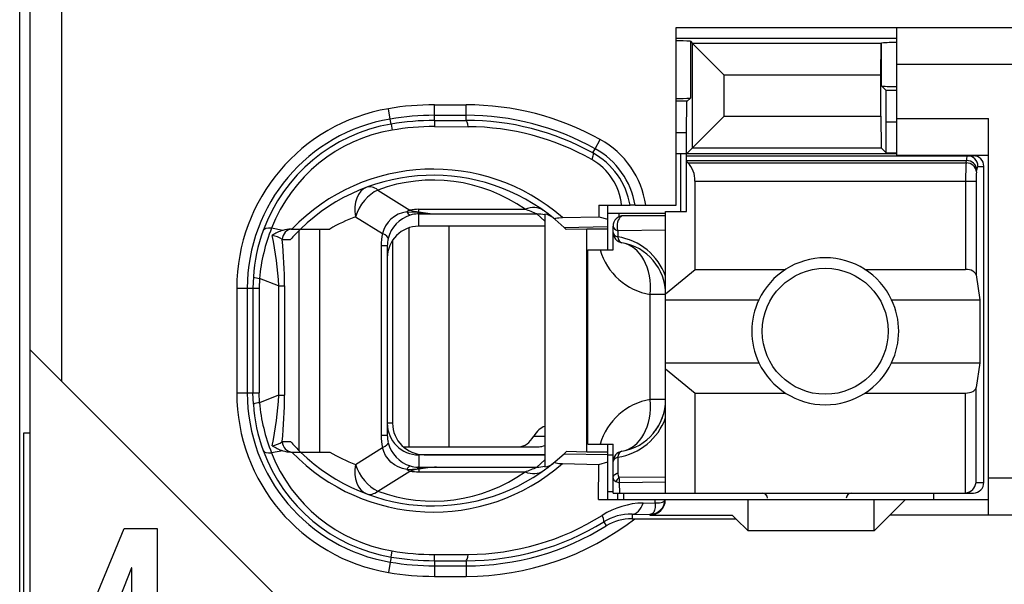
# Model space of a CAD drawing. Extents: x 0 to 238, y 0 to 170.
# Tile 6 of 28: x 48 to 58, y 36 to 41. Entities that reach past the tile are written whole.
import ezdxf

# ---------------------------------------------------------------- set-up
doc = ezdxf.new("R2010")
doc.units = 0
doc.header["$LTSCALE"] = 13.1087
doc.header["$MEASUREMENT"] = 0
doc.layers.get('0').update_dxf_attribs({"linetype": 'CONTINUOUS'})

msp = doc.modelspace()

# ---------------------------------------------------------------- linework, layer by layer
at = {"color": 7, "linetype": 'CONTINUOUS'}
for p, q in [((48.4589, 14.565), (48.4589, 129.7535)), ((48.5592, 27.6148), (48.5592, 44.4145)), ((48.8592, 37.7232), (48.8592, 44.4145)), ((54.7089, 39.3996), (54.7089, 41.0897)), ((54.7089, 41.0897), (59.759, 41.0897)), ((56.809, 39.8746), (56.809, 41.0897)), ((54.7089, 40.9894), (56.809, 40.9894)), ((54.8453, 40.9595), (54.8663, 40.9388)), ((54.8453, 40.9595), (54.8453, 40.4193)), ((54.8663, 40.9388), (55.1664, 40.6384)), ((54.8663, 39.9466), (54.8663, 40.9388)), ((56.6602, 40.9388), (54.8663, 40.9388)), ((56.6595, 40.6384), (56.6602, 40.9388)), ((56.6602, 40.9388), (56.664, 40.9429)), ((56.664, 40.5343), (56.664, 40.9429)), ((59.759, 40.7397), (56.809, 40.7397)), ((55.1664, 40.247), (55.1664, 40.6384)), ((56.6595, 40.6384), (55.1664, 40.6384)), ((56.6595, 40.247), (56.6595, 40.6384)), ((56.7077, 40.4909), (56.664, 40.5343)), ((54.8157, 40.3896), (54.8453, 40.4193)), ((56.7091, 40.1909), (56.7077, 40.4909)), ((56.809, 40.4909), (56.7077, 40.4909)), ((51.987, 40.2198), (51.9701, 40.3183)), ((52.409, 40.2064), (52.409, 40.3552)), ((52.409, 40.3552), (52.7091, 40.3552)), ((52.7091, 40.2067), (52.7091, 40.3552)), ((54.8157, 40.3896), (54.7089, 40.3896)), ((54.8088, 40.0896), (54.8102, 40.3893)), ((51.9949, 40.1716), (51.987, 40.2198)), ((52.409, 40.2553), (52.7091, 40.2553)), ((54.8663, 39.9466), (55.1664, 40.247)), ((55.1664, 40.247), (56.6595, 40.247)), ((56.6595, 40.247), (56.6602, 39.9466)), ((56.809, 40.2243), (57.684, 40.2243)), ((57.684, 36.4496), (57.684, 40.2243)), ((51.9949, 40.1712), (52.0039, 40.1137)), ((52.409, 40.2064), (52.7091, 40.2067)), ((52.409, 40.2057), (52.41, 40.1478)), ((52.41, 40.1478), (52.7294, 40.1468)), ((56.7091, 39.8977), (56.7091, 40.1909)), ((56.809, 40.1909), (56.7091, 40.1909)), ((54.8088, 40.0896), (54.7089, 40.0896)), ((54.8088, 39.3396), (54.8088, 40.0896)), ((53.9383, 39.937), (53.9868, 40.0245)), ((54.8088, 39.8894), (54.8663, 39.9466)), ((54.8663, 39.9466), (56.6602, 39.9466)), ((56.7091, 39.8977), (56.6602, 39.9466)), ((53.9162, 39.8974), (53.9383, 39.937)), ((56.809, 39.8894), (54.7089, 39.8894)), ((54.7541, 39.3396), (54.7541, 39.8894)), ((54.8088, 39.8694), (57.539, 39.8694)), ((56.7091, 39.8977), (56.809, 39.8977)), ((56.809, 39.8746), (57.684, 39.8746)), ((54.8088, 39.8253), (57.4729, 39.8253)), ((54.8191, 39.8029), (54.8088, 39.8116)), ((54.8191, 39.8029), (57.4694, 39.8029)), ((57.4694, 39.8029), (57.4729, 39.8253)), ((57.5827, 39.7695), (57.6389, 39.7695)), ((57.6389, 36.7596), (57.6389, 39.7695)), ((57.569, 39.7165), (57.5724, 39.7385)), ((54.8891, 38.7884), (54.8891, 39.6297)), ((54.8891, 39.6297), (57.5648, 39.6297)), ((57.4653, 39.6297), (57.4653, 38.7884)), ((57.5648, 39.6297), (57.5648, 38.7354)), ((51.8688, 39.5442), (52.1744, 39.3534)), ((53.9727, 39.3996), (53.9741, 39.29)), ((53.9727, 39.3996), (54.271, 39.3996)), ((54.0592, 38.9744), (54.0592, 39.3996)), ((54.2717, 39.3996), (54.2724, 39.3996)), ((54.3189, 39.3996), (54.2728, 39.3996)), ((54.3193, 39.3996), (54.7089, 39.3996)), ((51.6566, 39.2897), (51.914, 39.1288)), ((52.0273, 39.2927), (51.9942, 39.2673)), ((52.0638, 39.3127), (52.0273, 39.2927)), ((52.1031, 39.3272), (52.0638, 39.3127)), ((52.1437, 39.3372), (52.1031, 39.3272)), ((52.1437, 39.3372), (52.2498, 39.3327)), ((52.2498, 39.3327), (52.2591, 39.3362)), ((52.2498, 39.3327), (52.2498, 39.3169)), ((52.2643, 39.3307), (52.2498, 39.3327)), ((52.2591, 39.3169), (52.2498, 39.3169)), ((52.2591, 39.3362), (52.2591, 39.3603)), ((52.2591, 39.3603), (53.2709, 39.3603)), ((52.2591, 39.1997), (52.2591, 39.3169)), ((52.2591, 39.3169), (52.429, 39.3158)), ((52.2643, 39.3307), (52.2595, 39.3176)), ((52.429, 39.3158), (53.3843, 39.3158)), ((53.4591, 39.2469), (53.3843, 39.3158)), ((53.4591, 39.3138), (53.4591, 36.9078)), ((53.6258, 39.2824), (53.9741, 39.29)), ((53.9741, 39.29), (54.0592, 39.2652)), ((54.0581, 39.3244), (54.609, 39.3244)), ((54.1635, 39.3244), (54.1635, 39.2886)), ((54.609, 39.2996), (54.209, 39.2996)), ((54.609, 36.6594), (54.609, 39.3396)), ((54.609, 39.3396), (54.8088, 39.3396)), ((51.9425, 39.2045), (51.925, 39.1674)), ((51.966, 39.2383), (51.9425, 39.2045)), ((51.9942, 39.2673), (51.966, 39.2383)), ((53.4591, 39.1997), (52.2591, 39.1997)), ((52.544, 39.1997), (52.544, 37.0997)), ((53.5576, 39.2631), (53.6427, 39.1877)), ((53.6427, 39.1877), (54.0592, 39.197)), ((53.6427, 39.1877), (53.6589, 39.1722)), ((54.1091, 38.9744), (54.1091, 39.1997)), ((50.9631, 39.1598), (50.8574, 39.1801)), ((51.0399, 39.1722), (51.411, 39.1722)), ((51.1205, 37.0617), (51.1205, 39.1598)), ((51.3152, 37.0494), (51.3152, 39.1722)), ((51.925, 39.1674), (51.914, 39.1288)), ((52.1627, 39.1836), (52.1627, 37.0997)), ((53.6595, 39.1715), (53.6634, 39.1677)), ((53.859, 39.1722), (53.6634, 39.1677)), ((53.859, 37.0494), (53.859, 39.1722)), ((54.0592, 39.1722), (53.859, 39.1722)), ((54.1539, 39.1553), (54.1529, 39.0978)), ((54.609, 39.1612), (54.1539, 39.1553)), ((50.9593, 39.0723), (51.0375, 39.0723)), ((51.9005, 39.0137), (51.9005, 37.2078)), ((51.9591, 39.0137), (51.9005, 39.0137)), ((51.9591, 39.0137), (51.9591, 37.2078)), ((52.009, 39.0647), (52.009, 37.3246)), ((53.869, 37.1245), (53.869, 38.9744)), ((53.869, 38.9744), (54.1091, 38.9744)), ((54.609, 38.5572), (54.8891, 38.7884)), ((54.8891, 38.7884), (55.751, 38.7884)), ((56.5069, 38.7884), (57.4653, 38.7884)), ((57.5648, 38.7354), (57.6007, 38.4997)), ((50.6837, 38.7161), (50.6799, 38.6092)), ((50.742, 38.7023), (50.7385, 38.6092)), ((50.9245, 38.6306), (50.742, 38.7023)), ((50.9245, 38.6306), (50.9245, 37.5909)), ((50.9245, 38.6306), (50.98, 38.6306)), ((50.98, 38.6306), (50.98, 37.5909)), ((50.526, 38.6092), (50.526, 37.6123)), ((50.526, 38.6092), (50.7385, 38.6092)), ((50.6259, 38.6092), (50.6259, 37.6123)), ((50.6799, 38.6092), (50.6799, 37.6123)), ((50.7385, 38.6092), (50.7385, 37.6123)), ((54.4626, 37.5496), (54.4626, 38.5493)), ((54.609, 38.5493), (54.4626, 38.5493)), ((54.609, 38.4997), (55.4971, 38.4997)), ((56.7608, 38.4997), (57.6007, 38.4997)), ((57.6007, 38.4997), (57.6007, 37.8996)), ((51.1591, 35.4233), (48.5595, 38.0229)), ((54.609, 37.8996), (55.4971, 37.8996)), ((56.7608, 37.8996), (57.6007, 37.8996)), ((57.6007, 37.8996), (57.5648, 37.6636)), ((54.609, 37.8417), (54.8891, 37.6109)), ((50.526, 37.6123), (50.7385, 37.6123)), ((50.6837, 37.5055), (50.6799, 37.6123)), ((50.742, 37.5192), (50.7385, 37.6123)), ((54.8891, 36.6594), (54.8891, 37.6109)), ((54.8891, 37.6109), (55.751, 37.6109)), ((56.5069, 37.6109), (57.4653, 37.6109)), ((57.4653, 36.6594), (57.4653, 37.6109)), ((57.5648, 36.7596), (57.5648, 37.6636)), ((50.9245, 37.5909), (50.742, 37.5192)), ((50.9245, 37.5909), (50.98, 37.5909)), ((54.609, 37.5496), (54.4626, 37.5496)), ((52.009, 37.3246), (51.9591, 37.3246)), ((48.4992, 34.7984), (48.4992, 37.2312)), ((48.4992, 37.2312), (48.5592, 37.2312)), ((50.9593, 37.1496), (51.0375, 37.1496)), ((51.9591, 37.2078), (51.9005, 37.2078)), ((53.353, 37.1996), (53.4591, 37.1996)), ((50.9631, 37.0617), (50.8574, 37.0418)), ((51.0399, 37.0494), (51.411, 37.0494)), ((51.6566, 36.9319), (51.914, 37.0927)), ((51.925, 37.0542), (51.914, 37.0927)), ((51.9425, 37.017), (51.925, 37.0542)), ((52.1107, 37.0997), (53.4046, 37.0997)), ((53.5576, 36.9584), (53.6427, 37.0338)), ((53.6427, 37.0338), (53.6589, 37.0494)), ((53.6427, 37.0338), (54.0592, 37.0249)), ((53.6595, 37.05), (53.6634, 37.0538)), ((53.859, 37.0494), (53.6634, 37.0538)), ((54.0592, 37.0494), (53.859, 37.0494)), ((53.869, 37.1245), (54.1091, 37.1245)), ((54.0592, 36.5994), (54.0592, 37.1245)), ((54.1091, 36.6594), (54.1091, 37.1245)), ((51.966, 36.9836), (51.9425, 37.017)), ((51.9942, 36.9543), (51.966, 36.9836)), ((52.0273, 36.9291), (51.9942, 36.9543)), ((52.2591, 37.0221), (52.2591, 36.9047)), ((53.4591, 37.0221), (52.2591, 37.0221)), ((52.3091, 37.0246), (53.4591, 37.0246)), ((53.4591, 36.9749), (53.3843, 36.906)), ((53.6258, 36.9395), (53.9741, 36.9315)), ((53.9741, 36.9315), (54.0592, 36.9563)), ((54.0592, 37.0246), (54.1091, 37.0246)), ((54.1529, 37.0011), (54.1553, 36.8509)), ((51.8688, 36.6773), (52.1744, 36.8685)), ((52.0638, 36.9088), (52.0273, 36.9291)), ((52.1031, 36.8943), (52.0638, 36.9088)), ((52.1437, 36.8847), (52.1031, 36.8943)), ((52.1437, 36.8847), (52.2498, 36.8888)), ((52.2498, 36.8888), (52.2498, 36.9047)), ((52.2591, 36.9047), (52.2498, 36.9047)), ((52.2643, 36.8909), (52.2498, 36.8888)), ((52.2498, 36.8888), (52.2591, 36.8857)), ((52.2591, 36.9047), (52.429, 36.906)), ((52.2591, 36.8857), (52.2591, 36.8613)), ((52.2591, 36.8613), (53.2709, 36.8613)), ((52.2643, 36.8909), (52.2595, 36.904)), ((52.429, 36.906), (53.3843, 36.906)), ((53.971, 36.5994), (53.9741, 36.9315)), ((54.1267, 36.8358), (54.1398, 36.8444)), ((54.1398, 36.8444), (54.1553, 36.8509)), ((54.1091, 36.8051), (54.1102, 36.8134)), ((54.1102, 36.8134), (54.1136, 36.8213)), ((54.1136, 36.8213), (54.1191, 36.8289)), ((54.1191, 36.8289), (54.1267, 36.8358)), ((54.135, 36.7689), (54.1708, 36.7572)), ((54.609, 36.811), (54.1646, 36.8058)), ((54.609, 36.7614), (54.1708, 36.7572)), ((54.1722, 36.6594), (54.1708, 36.7572)), ((57.5648, 36.7596), (57.6389, 36.7596)), ((59.759, 36.7996), (57.684, 36.7996)), ((54.0592, 36.6745), (54.1091, 36.6745)), ((54.1095, 36.6594), (57.539, 36.6594)), ((54.1539, 36.5994), (54.1539, 36.6594)), ((54.209, 36.6594), (54.209, 36.5994)), ((57.159, 36.6594), (57.159, 36.5994)), ((53.971, 36.5994), (54.6025, 36.5994)), ((54.3947, 36.5639), (54.5101, 36.5657)), ((54.5101, 36.5657), (54.5105, 36.5994)), ((54.5101, 36.5657), (54.5105, 36.5429)), ((54.5101, 36.5657), (54.5504, 36.5657)), ((54.5504, 36.5657), (54.567, 36.5684)), ((54.567, 36.5684), (54.5807, 36.5726)), ((54.5807, 36.5726), (54.5914, 36.5784)), ((54.5914, 36.5784), (54.5983, 36.5856)), ((54.5983, 36.5856), (54.6025, 36.5994)), ((54.6028, 36.5994), (57.684, 36.5994)), ((55.3941, 36.2997), (55.3941, 36.5994)), ((56.594, 36.2997), (56.594, 36.5994)), ((56.8941, 36.5994), (56.7439, 36.4496)), ((54.4953, 36.4778), (54.4836, 36.4644)), ((54.5036, 36.4971), (54.4953, 36.4778)), ((54.5087, 36.5216), (54.5036, 36.4971)), ((54.5105, 36.5429), (54.5087, 36.5216)), ((54.0195, 36.3848), (54.0433, 36.3466)), ((54.2893, 36.4582), (54.2893, 36.4148)), ((54.2893, 36.4582), (54.4591, 36.4561)), ((54.2893, 36.4148), (55.2787, 36.4148)), ((54.4677, 36.4572), (54.4591, 36.4561)), ((54.4591, 36.4561), (54.4591, 36.4496)), ((54.4591, 36.4496), (55.2439, 36.4496)), ((54.4836, 36.4644), (54.4681, 36.4572)), ((55.2787, 36.4148), (55.2439, 36.4496)), ((55.2787, 36.4148), (55.3941, 36.2997)), ((56.594, 36.2997), (56.7439, 36.4496)), ((59.759, 36.4496), (56.7439, 36.4496)), ((48.984, 35.1876), (49.4547, 36.3221)), ((49.4547, 36.3221), (49.7684, 36.3221)), ((49.7684, 36.3221), (49.7684, 35.1646)), ((56.594, 36.2997), (55.3941, 36.2997)), ((51.9949, 36.0503), (52.0039, 36.1078)), ((51.987, 36.0021), (51.9701, 35.9032)), ((51.9949, 36.0503), (51.987, 36.0021)), ((52.409, 36.0158), (52.41, 36.0737)), ((52.409, 36.0151), (52.409, 35.8663)), ((52.409, 36.0151), (52.7091, 36.0148)), ((52.41, 36.0737), (52.7294, 36.0751)), ((52.7091, 36.0148), (52.7091, 35.8663)), ((49.5233, 35.9459), (49.2113, 35.1646)), ((49.5269, 35.9459), (49.5233, 35.9459)), ((49.5269, 35.1646), (49.5269, 35.9459)), ((52.409, 35.9662), (52.7091, 35.9662)), ((52.409, 35.8663), (52.7091, 35.8663))]:
    msp.add_line(p, q, dxfattribs=at)
for centre, radius, start, end in [((56.7967, 39.2502), 1.6979, 89.58478, 94.48317), ((56.7885, 42.0936), 1.5642, 265.43324, 270.75017), ((54.7218, 42.4165), 2.0011, 269.63087, 273.53908), ((52.259, 38.6095), 1.7331, 99.59709, 180.00944), ((52.4098, 37.7145), 2.6407, 90.01696, 99.58502), ((52.7094, 37.7229), 2.6323, 60.96912, 90.00754), ((52.2591, 38.6094), 1.6332, 99.58992, 180.00626), ((52.4075, 37.7459), 2.5094, 89.96619, 99.64756), ((52.7088, 37.7218), 2.5335, 60.96795, 89.99282), ((52.2572, 38.6187), 1.5749, 99.58783, 159.98607), ((52.4096, 37.7173), 2.4891, 90.01358, 99.58992), ((52.4097, 37.7169), 2.4309, 89.99243, 99.61009), ((52.715, 37.72), 2.4867, 61.11403, 90.13607), ((52.7143, 37.7201), 2.4267, 60.60132, 89.64382), ((52.2536, 38.6362), 1.4984, 99.59408, 158.7183), ((53.5691, 39.272), 0.8607, 8.52229, 60.96316), ((53.5735, 39.2772), 0.7086, 9.94403, 61.07051), ((53.5697, 39.2724), 0.7599, 9.63364, 60.99004), ((57.4828, 39.7695), 0.1, 0.02737, 89.97263), ((57.5389, 39.7695), 0.1, 0.04033, 89.95967), ((53.6328, 39.3468), 0.5584, 5.4173, 60.80284), ((54.6624, 39.6416), 0.2259, 356.97319, 45.83024), ((60.3722, 39.6474), 2.9069, 176.92547, 180.34926), ((52.3961, 37.8717), 1.8715, 48.92098, 135.98095), ((52.3957, 37.8722), 1.8123, 50.1285, 134.16772), ((58.3018, 39.6381), 0.737, 173.89761, 180.65861), ((52.3959, 38.1261), 1.5129, 54.66379, 110.38899), ((52.1995, 37.8389), 1.549, 110.51699, 120.6012), ((52.271, 39.0044), 0.3139, 107.26982, 165.57122), ((52.257, 39.0574), 0.2596, 91.58378, 107.83951), ((52.4763, 40.4315), 1.1167, 258.78473, 267.56914), ((54.2091, 39.1997), 0.1, 90.05364, 179.94636), ((52.2939, 38.6052), 1.614, 159.98224, 176.06152), ((52.4137, 38.5513), 1.6786, 157.99973, 174.83928), ((51.0794, 38.7883), 0.3892, 107.37376, 123.67576), ((47.9859, 38.501), 2.9419, 2.52615, 11.99241), ((52.398, 39.0139), 0.4974, 166.64929, 180.02423), ((54.0683, 38.5296), 0.5744, 19.74472, 81.53906), ((46.2607, 38.631), 4.7193, 359.99519, 5.3648), ((52.2494, 39.0139), 0.2903, 166.30398, 180.0313), ((54.1089, 38.5495), 0.5001, 359.97237, 80.41654), ((54.5632, 39.1416), 0.6008, 196.15529, 260.36123), ((56.1289, 38.1996), 0.6994, 25.40446, 154.59554), ((56.1282, 38.1996), 0.6988, 154.57, 205.43), ((56.1297, 38.1996), 0.6988, 334.57, 25.43), ((56.1289, 38.199), 0.6992, 205.35476, 334.64524), ((52.2593, 37.6122), 1.7333, 179.99845, 260.39621), ((52.2587, 37.6121), 1.6329, 179.9952, 260.42103), ((52.294, 37.6163), 1.614, 183.93856, 200.01769), ((52.414, 37.6703), 1.6789, 185.1622, 201.99879), ((47.9859, 37.7206), 2.9419, 348.00759, 357.47385), ((46.2677, 37.5905), 4.7123, 354.63124, 0.00448), ((54.5627, 36.9578), 0.6001, 99.5993, 163.87946), ((54.1091, 37.5496), 0.4999, 279.56831, 359.99832), ((52.2601, 37.3228), 0.301, 179.92483, 269.81307), ((52.3091, 37.3246), 0.3001, 180.00718, 269.99938), ((54.068, 37.5698), 0.5749, 278.49047, 340.22575), ((54.0996, 37.5556), 0.5111, 319.9578, 339.62766), ((52.4002, 37.2079), 0.4997, 180.00592, 193.32046), ((52.2516, 37.2079), 0.2925, 180.02043, 193.64411), ((52.2563, 37.6023), 1.5738, 200.00596, 260.4398), ((52.2532, 37.5853), 1.4981, 201.28954, 260.41933), ((51.0469, 37.3369), 0.2876, 253.06972, 268.6122), ((52.3958, 38.3494), 1.871, 224.01454, 311.09919), ((52.3957, 38.3498), 1.8126, 225.84104, 309.86279), ((52.2103, 38.4053), 1.574, 239.47901, 249.4028), ((52.3959, 38.0954), 1.5129, 249.61247, 305.3375), ((52.4881, 35.3594), 1.5478, 92.18858, 98.31315), ((54.3956, 36.8104), 0.231, 181.1589, 193.32665), ((54.4097, 35.8142), 0.7503, 91.14073, 122.56717), ((54.4593, 36.5996), 0.1435, 269.94396, 359.92782), ((52.709, 38.4986), 2.6323, 270.00178, 307.65962), ((52.7147, 38.5007), 2.4859, 269.87012, 301.66182), ((52.7144, 38.504), 2.4289, 270.35421, 302.11925), ((54.2889, 35.9385), 0.4762, 89.94895, 121.03909), ((52.7095, 38.4952), 2.529, 269.98979, 301.83016), ((52.4132, 38.5464), 2.4727, 260.47145, 269.92631), ((52.4094, 38.4759), 2.5097, 260.30993, 269.99072), ((52.4086, 38.4675), 2.4524, 260.2895, 270.01034), ((52.4095, 38.5032), 2.6369, 260.40814, 269.98989)]:
    msp.add_arc(centre, radius, start, end, dxfattribs=at)
for points in [[(54.8453, 40.9598), (54.7998, 40.9625), (54.7544, 40.964), (54.7089, 40.9636)], [(52.7294, 40.1468), (52.7242, 40.1843), (52.7167, 40.2057), (52.7091, 40.2067)], [(57.4818, 39.8694), (57.476, 39.8557), (57.4732, 39.8405), (57.4735, 39.8253)], [(57.569, 39.7165), (57.5669, 39.7627), (57.5228, 39.8013), (57.4694, 39.8029)], [(57.5724, 39.7385), (57.5703, 39.7851), (57.5262, 39.8233), (57.4729, 39.8253)], [(57.5817, 39.7695), (57.5759, 39.7606), (57.5728, 39.7496), (57.5731, 39.7385)], [(51.7644, 39.5711), (51.6766, 39.5381), (51.6321, 39.4223), (51.6566, 39.2897)], [(51.8688, 39.5442), (51.8313, 39.5725), (51.7944, 39.5821), (51.7644, 39.5711)], [(51.8688, 39.5442), (51.7758, 39.5022), (51.6918, 39.4016), (51.6566, 39.2897)], [(53.4446, 39.3506), (53.3991, 39.3827), (53.3364, 39.3861), (53.2709, 39.3603)], [(52.1744, 39.3534), (52.1641, 39.3486), (52.1541, 39.343), (52.1437, 39.3372)], [(52.1444, 39.3375), (52.151, 39.3224), (52.1627, 39.3107), (52.1775, 39.3038)], [(52.2591, 39.3603), (52.2305, 39.3603), (52.2023, 39.3579), (52.1744, 39.3534)], [(52.1744, 39.353), (52.202, 39.3448), (52.2305, 39.3393), (52.2591, 39.3362)], [(52.2643, 39.3307), (52.3187, 39.3227), (52.3739, 39.3176), (52.429, 39.3158)], [(53.3843, 39.3158), (53.3471, 39.332), (53.3092, 39.3465), (53.2709, 39.3603)], [(53.4591, 39.3069), (53.4346, 39.3131), (53.4094, 39.3162), (53.3843, 39.3158)], [(53.5369, 39.2804), (53.5145, 39.2986), (53.4876, 39.31), (53.4591, 39.3138)], [(52.2591, 39.1997), (52.0931, 39.199), (51.9587, 39.0644), (51.9591, 38.8987)], [(54.1091, 39.1997), (54.1091, 39.1818), (54.126, 39.1653), (54.1539, 39.1553)], [(50.8574, 39.1801), (50.8136, 39.1828), (50.7847, 39.1749), (50.7774, 39.1577)], [(50.96, 39.0726), (50.9311, 39.0923), (50.898, 39.1057), (50.8636, 39.1116)], [(51.0579, 39.1722), (51.0034, 39.1722), (50.9593, 39.1274), (50.9593, 39.0723)], [(51.0399, 39.1722), (51.0138, 39.1718), (50.9879, 39.1677), (50.9631, 39.1598)], [(51.1326, 39.1715), (51.0999, 39.1398), (51.0682, 39.1064), (51.0375, 39.0723)], [(51.9673, 39.0826), (51.9691, 39.095), (51.9498, 39.1116), (51.914, 39.1288)], [(54.1091, 39.1412), (54.1091, 39.1239), (54.1253, 39.1074), (54.1529, 39.0978)], [(54.1091, 39.1412), (54.1091, 39.1178), (54.1174, 39.0947), (54.1325, 39.0764)], [(54.1529, 39.0978), (54.158, 39.0667), (54.1729, 39.0458), (54.1922, 39.0427)], [(54.1325, 39.0764), (54.1401, 39.0675), (54.1494, 39.0599), (54.1594, 39.0544)], [(54.1594, 39.0544), (54.1698, 39.0485), (54.1808, 39.0447), (54.1922, 39.0427)], [(54.4626, 38.5493), (54.4839, 38.8011), (54.3678, 39.013), (54.1922, 39.0427)], [(57.5648, 38.7354), (57.5603, 38.7653), (57.517, 38.7884), (57.4653, 38.7884)], [(50.6837, 38.715), (50.7023, 38.7078), (50.722, 38.704), (50.742, 38.703)], [(57.4653, 37.6109), (57.517, 37.6109), (57.5603, 37.6336), (57.5648, 37.6636)], [(50.742, 37.5186), (50.722, 37.5179), (50.7023, 37.5137), (50.6837, 37.5068)], [(54.1922, 37.0566), (54.3678, 37.0862), (54.4839, 37.2981), (54.4626, 37.5496)], [(53.4591, 37.2939), (53.418, 37.2812), (53.3809, 37.2478), (53.353, 37.1996)], [(50.8636, 37.11), (50.898, 37.1159), (50.9311, 37.1293), (50.96, 37.1489)], [(50.9593, 37.1496), (50.9593, 37.0941), (51.0034, 37.0494), (51.0579, 37.0494)], [(51.0375, 37.1496), (51.0682, 37.1151), (51.0999, 37.0817), (51.1326, 37.05)], [(51.914, 37.0927), (51.9498, 37.11), (51.9691, 37.1265), (51.9673, 37.1389)], [(51.967, 37.1389), (51.9942, 37.0335), (52.0738, 36.9501), (52.1778, 36.9174)], [(53.2134, 37.0997), (53.2668, 37.1014), (53.3175, 37.1376), (53.353, 37.1996)], [(50.7774, 37.0638), (50.7847, 37.0466), (50.8136, 37.0387), (50.8574, 37.0418)], [(50.8636, 37.1093), (50.8946, 37.089), (50.928, 37.0728), (50.9631, 37.0617)], [(53.4046, 37.0997), (53.4232, 37.1003), (53.4411, 37.1048), (53.4587, 37.1134)], [(54.1922, 37.0566), (54.1443, 37.0487), (54.1091, 37.0066), (54.1091, 36.9581)], [(54.1922, 37.0566), (54.1729, 37.0535), (54.158, 37.0321), (54.1529, 37.0011)], [(53.4591, 36.9081), (53.4876, 36.9115), (53.5145, 36.9233), (53.5369, 36.9412)], [(54.1529, 37.0011), (54.1253, 36.9915), (54.1091, 36.9753), (54.1091, 36.9581)], [(51.6566, 36.9319), (51.6321, 36.7992), (51.6766, 36.6835), (51.7644, 36.6508)], [(51.6566, 36.9319), (51.6918, 36.8199), (51.7758, 36.7193), (51.8688, 36.6773)], [(52.1437, 36.8847), (52.1541, 36.8785), (52.1641, 36.873), (52.1744, 36.8685)], [(52.1775, 36.9177), (52.1627, 36.9112), (52.151, 36.8991), (52.1444, 36.884)], [(52.2591, 36.8854), (52.2305, 36.8826), (52.202, 36.8767), (52.1744, 36.8685)], [(52.1744, 36.8685), (52.2023, 36.864), (52.2305, 36.8613), (52.2591, 36.8613)], [(52.1775, 36.9174), (52.2009, 36.9098), (52.2254, 36.9054), (52.2498, 36.9047)], [(52.429, 36.906), (52.3718, 36.9033), (52.315, 36.8967), (52.2591, 36.8857)], [(53.2709, 36.8613), (53.3092, 36.875), (53.3471, 36.8898), (53.3843, 36.906)], [(53.2709, 36.8613), (53.3364, 36.8354), (53.3991, 36.8392), (53.4446, 36.8709)], [(53.3843, 36.906), (53.4094, 36.9057), (53.4346, 36.9088), (53.4591, 36.9146)], [(54.1556, 36.8509), (54.1546, 36.8354), (54.1577, 36.8199), (54.1643, 36.8058)], [(54.1091, 36.8051), (54.1081, 36.7882), (54.1191, 36.7734), (54.135, 36.7689)], [(54.1646, 36.8058), (54.1525, 36.7958), (54.1422, 36.7831), (54.135, 36.7689)], [(57.4653, 36.6601), (57.518, 36.6652), (57.5593, 36.7069), (57.5648, 36.7596)], [(57.539, 36.6594), (57.5941, 36.6594), (57.6389, 36.7042), (57.6389, 36.7596)], [(51.7644, 36.6508), (51.7944, 36.6394), (51.8313, 36.649), (51.8688, 36.6773)], [(55.5791, 36.6098), (55.5791, 36.6373), (55.5567, 36.6594), (55.5288, 36.6594)], [(56.3791, 36.6594), (56.3515, 36.6594), (56.3291, 36.6373), (56.3291, 36.6098)], [(54.2893, 36.4582), (54.3331, 36.4592), (54.3737, 36.4995), (54.3947, 36.5639)], [(54.2893, 36.4582), (54.1942, 36.4603), (54.1005, 36.4344), (54.0195, 36.3848)], [(52.7091, 36.0148), (52.7167, 36.0158), (52.7242, 36.0372), (52.7294, 36.0751)]]:
    msp.add_open_spline(points, degree=3, dxfattribs=at)
for points, knots in [([(53.9162, 39.8974), (53.9176, 39.896), (53.919, 39.8915), (53.919, 39.8915), (53.919, 39.8915), (53.919, 39.8846), (53.919, 39.8846), (53.919, 39.8846), (53.9155, 39.8657), (53.9155, 39.8657), (53.9155, 39.8657), (53.9055, 39.8343), (53.9055, 39.8343)], [0, 0, 0, 0, 1, 1, 1, 2, 2, 2, 3, 3, 3, 4, 4, 4, 4]), ([(53.5576, 39.2631), (53.5576, 39.2631), (53.5548, 39.2666), (53.5548, 39.2666), (53.5545, 39.2683), (53.5548, 39.27), (53.5548, 39.27), (53.5555, 39.2707), (53.5579, 39.2728), (53.5579, 39.2728), (53.5579, 39.2728), (53.5631, 39.2752), (53.5631, 39.2752), (53.5631, 39.2752), (53.5782, 39.2786), (53.5782, 39.2786), (53.5782, 39.2786), (53.5927, 39.2804), (53.5927, 39.2804), (53.5927, 39.2804), (53.6258, 39.2824), (53.6258, 39.2824)], [0, 0, 0, 0, 1, 1, 1, 2, 2, 2, 3, 3, 3, 4, 4, 4, 5, 5, 5, 6, 6, 6, 7, 7, 7, 7]), ([(54.209, 39.2996), (54.1749, 39.2996), (54.1474, 39.2548), (54.1474, 39.1997), (54.1474, 39.1842), (54.1498, 39.1691), (54.1539, 39.1553)], [0, 0, 0, 0, 1, 1, 1, 2, 2, 2, 2]), ([(56.7291, 38.1996), (56.7291, 38.5307), (56.4604, 38.7994), (56.1289, 38.7994), (55.7975, 38.7994), (55.5288, 38.5307), (55.5288, 38.1996), (55.5288, 37.8682), (55.7975, 37.5995), (56.1289, 37.5995), (56.4604, 37.5995), (56.7291, 37.8682), (56.7291, 38.1996), (56.7291, 38.1996), (56.7291, 38.1996), (56.7291, 38.1996)], [0, 0, 0, 0, 1, 1, 1, 2, 2, 2, 3, 3, 3, 4, 4, 4, 5, 5, 5, 5]), ([(53.5576, 36.9584), (53.5576, 36.9584), (53.5548, 36.955), (53.5548, 36.955), (53.5545, 36.9532), (53.5548, 36.9515), (53.5548, 36.9515), (53.5555, 36.9508), (53.5579, 36.9487), (53.5579, 36.9487), (53.5579, 36.9487), (53.5631, 36.9467), (53.5631, 36.9467), (53.5631, 36.9467), (53.5782, 36.9432), (53.5782, 36.9432), (53.5782, 36.9432), (53.5927, 36.9412), (53.5927, 36.9412), (53.5927, 36.9412), (53.6258, 36.9395), (53.6258, 36.9395)], [0, 0, 0, 0, 1, 1, 1, 2, 2, 2, 3, 3, 3, 4, 4, 4, 5, 5, 5, 6, 6, 6, 7, 7, 7, 7]), ([(54.4591, 36.4496), (54.5405, 36.4496), (54.6062, 36.5157), (54.6062, 36.597), (54.6062, 36.5981), (54.6062, 36.5987), (54.6062, 36.5994)], [0, 0, 0, 0, 1, 1, 1, 2, 2, 2, 2]), ([(54.0195, 36.3848), (54.0209, 36.3862), (54.022, 36.3907), (54.022, 36.3907), (54.022, 36.3907), (54.022, 36.3972), (54.022, 36.3972), (54.022, 36.3972), (54.0175, 36.4162), (54.0175, 36.4162), (54.0175, 36.4162), (54.0058, 36.4468), (54.0058, 36.4468)], [0, 0, 0, 0, 1, 1, 1, 2, 2, 2, 3, 3, 3, 4, 4, 4, 4])]:
    msp.add_open_spline(points, degree=3, knots=knots, dxfattribs=at)

doc.saveas('drawing.dxf')
